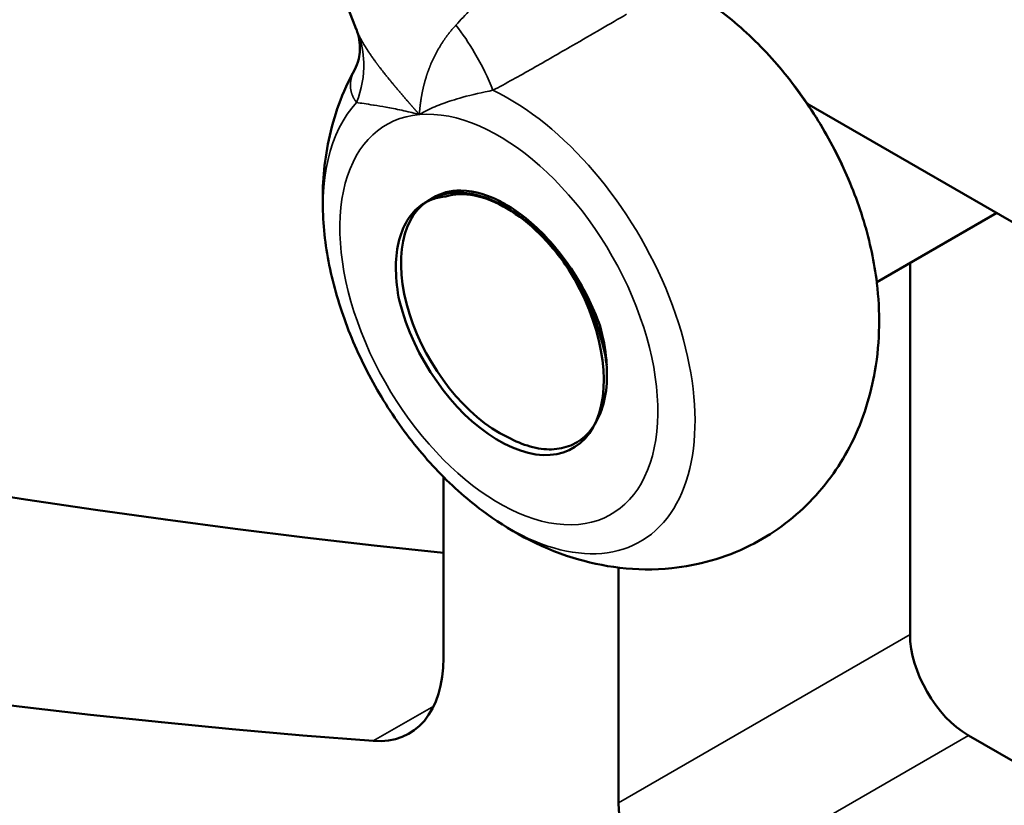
# Model space of a CAD drawing. Header units: millimetres. Extents: x 0 to 10500, y 0 to 7425.
# Tile 11 of 45: x 3501 to 3621, y 1966 to 2061. Entities that reach past the tile are written whole.
import ezdxf

# ---------------------------------------------------------------- set-up
doc = ezdxf.new("R2010")
doc.units = ezdxf.units.MM
doc.header["$LTSCALE"] = 25
doc.layers.add('Visible (ISO)', color=7, linetype='Continuous', lineweight=50)
doc.layers.add('Visible Narrow (ISO)', color=7, linetype='Continuous', lineweight=35)

msp = doc.modelspace()

# ---------------------------------------------------------------- linework, layer by layer
at = {"layer": 'Visible (ISO)'}
for p, q in [((3542.15, 2059.714), (3518.187, 2121.476)), ((3552.71, 2058.293), (3552.71, 2058.294)), ((3552.71, 2050.721), (3552.71, 2050.721)), ((3596.787, 2050.722), (3736.558, 1970.025)), ((3605.245, 2029.04), (3619.793, 2037.439)), ((3609.279, 2031.369), (3609.279, 1986.355)), ((3552.71, 1983.51), (3552.71, 2005.45)), ((3573.923, 1965.943), (3573.923, 1994.458)), ((3616.35, 1974.108), (3743.629, 1900.623))]:
    msp.add_line(p, q, dxfattribs=at)
for centre, major_axis, start_param, end_param in [((3008.238, 3839.803), (1012.5, -1753.701), 5.0873584, 5.8878504), ((2972.883, 3819.39), (1012.5, -1753.701), 5.0873584, 5.9082159), ((3559.428, 2024.526), (-8.382, 14.518), 6.2418171, 8.7305097), ((3559.428, 2024.526), (9, -15.588), 4.2546257, 7.9119948), ((3616.35, 1982.273), (-5, 8.66), 0.7853982, 2.3561945), ((3538.568, 1991.675), (10, -17.321), 5.9082159, 7.0685835), ((3580.994, 1961.86), (5, -8.66), 3.9269908, 5.4977871)]:
    msp.add_ellipse(centre, major_axis=major_axis, ratio=0.5773503, start_param=start_param, end_param=end_param, dxfattribs=at)
for points, knots in [([(3586.194, 2061.987), (3588.187, 2060.501), (3590.084, 2058.786), (3593.636, 2054.996), (3595.29, 2052.92), (3598.289, 2048.516), (3599.634, 2046.187), (3601.949, 2041.387), (3602.919, 2038.917), (3604.425, 2033.946), (3604.962, 2031.445), (3605.253, 2028.977)], [0.6684746, 0.6684746, 0.6684746, 0.6684746, 0.9246836, 0.9246836, 1.1808925, 1.1808925, 1.4371014, 1.4371014, 1.6933103, 1.6933103, 1.9495193, 1.9495193, 1.9495193, 1.9495193]), ([(3542.008, 2054.921), (3542.117, 2055.117), (3542.315, 2055.562), (3542.587, 2056.81), (3542.622, 2057.631), (3542.429, 2058.865), (3542.306, 2059.313), (3542.152, 2059.71)], [0, 0, 0, 0, 0.4711204, 0.4711204, 1.0370731, 1.0370731, 1.3708663, 1.3708663, 1.3708663, 1.3708663]), ([(3542.009, 2054.925), (3541.206, 2053.483), (3540.556, 2052.025), (3539.509, 2049.137), (3539.112, 2047.707), (3538.519, 2044.898), (3538.324, 2043.518), (3538.091, 2040.814), (3538.055, 2039.489), (3538.111, 2036.89), (3538.204, 2035.616), (3538.352, 2034.365)], [0.59437355, 0.59437355, 0.59437355, 0.59437355, 0.71391352, 0.71391352, 0.83345349, 0.83345349, 0.95299346, 0.95299346, 1.07253343, 1.07253343, 1.1920734, 1.1920734, 1.1920734, 1.1920734]), ([(3551.399, 2039.232), (3552.379, 2039.865), (3553.549, 2040.178), (3556.621, 2040.152), (3558.275, 2039.51), (3560.586, 2038.345), (3562.177, 2037.379), (3565.531, 2034.226), (3566.948, 2032.544), (3568.183, 2030.701)], [0.00002, 0.00002, 0.00002, 0.00002, 0.6054137, 0.6054137, 1.4523668, 1.4523668, 2.2402259, 2.2402259, 2.8795881, 2.8795881, 2.8795881, 2.8795881]), ([(3552.996, 2039.433), (3552.438, 2039.391), (3551.905, 2039.28), (3550.903, 2038.926), (3550.434, 2038.682), (3550.005, 2038.373)], [-0.54603404, -0.54603404, -0.54603404, -0.54603404, -0.27376461, -0.27376461, -0.00000521, -0.00000521, -0.00000521, -0.00000521]), ([(3553.606, 2039.863), (3553.211, 2039.819), (3552.829, 2039.744), (3552.092, 2039.534), (3551.738, 2039.398), (3551.399, 2039.232)], [-0.36994805, -0.36994805, -0.36994805, -0.36994805, -0.18497335, -0.18497335, -0.00001927, -0.00001927, -0.00001927, -0.00001927]), ([(3567.885, 2030.626), (3566.821, 2032.195), (3565.625, 2033.647), (3563.108, 2036.128), (3561.793, 2037.16), (3559.119, 2038.761), (3557.774, 2039.306), (3555.228, 2039.799), (3554.042, 2039.762), (3552.996, 2039.434)], [-2.2678856, -2.2678856, -2.2678856, -2.2678856, -1.6978224, -1.6978224, -1.1382762, -1.1382762, -0.5608654, -0.5608654, -0.0002123, -0.0002123, -0.0002123, -0.0002123]), ([(3553.606, 2039.863), (3554.424, 2039.954), (3555.291, 2039.912), (3556.527, 2039.674), (3556.868, 2039.591), (3558.417, 2039.134), (3559.652, 2038.558), (3561.351, 2037.487), (3561.82, 2037.162), (3562.645, 2036.535), (3563.002, 2036.244), (3563.938, 2035.434), (3564.507, 2034.89), (3565.721, 2033.616), (3566.355, 2032.873), (3567.264, 2031.688), (3567.564, 2031.274), (3568.171, 2030.388), (3568.476, 2029.914), (3569.159, 2028.778), (3569.525, 2028.111), (3570.263, 2026.633), (3570.621, 2025.821), (3571.11, 2024.547), (3571.272, 2024.087), (3571.546, 2023.226), (3571.662, 2022.825), (3571.766, 2022.428)], [0.0002528, 0.0002528, 0.0002528, 0.0002528, 0.3832004, 0.3832004, 0.5264765, 0.5264765, 1.029102, 1.029102, 1.2221982, 1.2221982, 1.3724038, 1.3724038, 1.6205191, 1.6205191, 1.9178418, 1.9178418, 2.0714743, 2.0714743, 2.2404231, 2.2404231, 2.469532, 2.469532, 2.7420298, 2.7420298, 2.8964381, 2.8964381, 3.0317529, 3.0317529, 3.0317529, 3.0317529]), ([(3550.005, 2038.373), (3549.341, 2037.896), (3548.773, 2037.264), (3547.847, 2035.734), (3547.493, 2034.83), (3547.035, 2032.813), (3546.931, 2031.702), (3546.966, 2029.324), (3547.11, 2028.056), (3547.377, 2026.755)], [-1.7219089, -1.7219089, -1.7219089, -1.7219089, -1.2974156, -1.2974156, -0.8660622, -0.8660622, -0.4365446, -0.4365446, -0.000001, -0.000001, -0.000001, -0.000001]), ([(3557.41, 2001.355), (3555.418, 2002.841), (3553.52, 2004.556), (3549.968, 2008.346), (3548.314, 2010.421), (3545.315, 2014.826), (3543.97, 2017.155), (3541.655, 2021.954), (3540.685, 2024.425), (3539.179, 2029.396), (3538.642, 2031.896), (3538.352, 2034.365)], [3.8100673, 3.8100673, 3.8100673, 3.8100673, 4.0662762, 4.0662762, 4.3224851, 4.3224851, 4.5786941, 4.5786941, 4.834903, 4.834903, 5.0911119, 5.0911119, 5.0911119, 5.0911119]), ([(3567.891, 2030.618), (3568.418, 2029.831), (3568.911, 2029.019), (3569.801, 2027.387), (3570.2, 2026.571), (3571.3, 2024.04), (3571.862, 2022.314), (3572.338, 2020.086), (3572.434, 2019.539), (3572.507, 2019.001)], [-3.2093824, -3.2093824, -3.2093824, -3.2093824, -2.8887776, -2.8887776, -2.5794247, -2.5794247, -1.9376129, -1.9376129, -1.725085, -1.725085, -1.725085, -1.725085]), ([(3568.183, 2030.701), (3568.91, 2029.617), (3569.575, 2028.478), (3570.759, 2026.136), (3571.277, 2024.933), (3571.709, 2023.728)], [0.00000841, 0.00000841, 0.00000841, 0.00000841, 0.39344731, 0.39344731, 0.78953475, 0.78953475, 0.78953475, 0.78953475]), ([(3557.41, 2001.355), (3560.554, 1999.01), (3564.146, 1996.974), (3571.966, 1994.547), (3576.018, 1993.938), (3583.54, 1994.709), (3586.828, 1995.605), (3592.573, 1998.476), (3595.057, 2000.308), (3599.26, 2004.594), (3600.939, 2007.052), (3603.662, 2012.474), (3604.537, 2015.436), (3605.667, 2022.01), (3605.651, 2025.548), (3605.257, 2028.936), (3605.255, 2028.957), (3605.253, 2028.977)], [2.473118, 2.473118, 2.473118, 2.473118, 2.8452276, 2.8452276, 3.1500666, 3.1500666, 3.3686105, 3.3686105, 3.5627475, 3.5627475, 3.7663479, 3.7663479, 4.0101832, 4.0101832, 4.3317246, 4.3317246, 4.3336661, 4.3336661, 4.3336661, 4.3336661]), ([(3571.708, 2023.728), (3572.088, 2022.327), (3572.341, 2020.946), (3572.578, 2018.323), (3572.567, 2017.08), (3572.276, 2014.797), (3571.998, 2013.758), (3571.203, 2011.95), (3570.69, 2011.177), (3570.068, 2010.558)], [0.000032, 0.000032, 0.000032, 0.000032, 0.462996, 0.462996, 0.9188961, 0.9188961, 1.3721052, 1.3721052, 1.8183711, 1.8183711, 1.8183711, 1.8183711]), ([(3570.068, 2010.558), (3569.508, 2009.999), (3568.859, 2009.566), (3567.433, 2008.974), (3566.657, 2008.811), (3565.001, 2008.764), (3564.126, 2008.882), (3562.338, 2009.385), (3561.424, 2009.766), (3560.506, 2010.272)], [0.0000129, 0.0000129, 0.0000129, 0.0000129, 0.4020317, 0.4020317, 0.7980554, 0.7980554, 1.1953222, 1.1953222, 1.5876748, 1.5876748, 1.5876748, 1.5876748])]:
    msp.add_open_spline(points, degree=3, knots=knots, dxfattribs=at)
for points in [[(3542.152, 2059.71), (3542.152, 2059.712), (3542.151, 2059.713), (3542.151, 2059.714)], [(3567.891, 2030.618), (3567.889, 2030.62), (3567.887, 2030.623), (3567.885, 2030.626)]]:
    msp.add_open_spline(points, degree=3, dxfattribs=at)
at = {"layer": 'Visible Narrow (ISO)'}
for p, q in [((3609.279, 1986.355), (3573.923, 1965.943)), ((3551.536, 1977.673), (3544.211, 1973.444)), ((3580.994, 1953.695), (3616.35, 1974.108))]:
    msp.add_line(p, q, dxfattribs=at)
for centre, major_axis, start_param, end_param in [((3582.939, 2038.101), (15.945, -27.618), 0.930274, 2.2113186), ((3560.665, 2025.241), (15.945, -27.618), 5.3529113, 8.7260723), ((3560.665, 2025.241), (-15.945, 27.618), 0.1751069, 0.930274), ((3559.428, 2024.526), (-13.63, 23.608), 4.4505897, 6.0213855), ((3559.428, 2024.526), (-13.63, 23.608), 6.0213857, 7.5921828), ((3559.428, 2024.526), (13.63, -23.608), 6.0213857, 7.5921828), ((3559.428, 2024.526), (13.63, -23.608), 4.4505897, 6.0213855)]:
    msp.add_ellipse(centre, major_axis=major_axis, ratio=0.5773503, start_param=start_param, end_param=end_param, dxfattribs=at)
for points, degree, knots in [([(3574.78, 2072.374), (3574.629, 2072.76), (3574.176, 2073.245), (3572.574, 2073.616), (3568.954, 2072.657), (3563.017, 2068.692), (3557.768, 2063.968), (3555.36, 2061.444), (3554.232, 2060.221)], 3, [-5.4037423, -5.4037423, -5.4037423, -5.4037423, -1.047885, 1.5723747, 9.4331537, 19.9141923, 25.1547117, 30.395231, 30.395231, 30.395231, 30.395231]), ([(3574.907, 2061.519), (3572.982, 2060.406), (3569.222, 2058.227), (3563.529, 2054.945), (3560.3, 2053.144), (3558.713, 2052.309)], 3, [12.033959, 12.033959, 12.033959, 12.033959, 19.9141923, 25.1547117, 30.395231, 30.395231, 30.395231, 30.395231]), ([(3554.232, 2060.221), (3553.622, 2059.561), (3553.064, 2058.861), (3552.561, 2058.131), (3551.811, 2056.876), (3551.213, 2055.57), (3550.998, 2055.041), (3550.647, 2054.066), (3550.369, 2053.07), (3550.259, 2052.621), (3550.113, 2051.942), (3549.998, 2051.255), (3549.963, 2051.025), (3549.91, 2050.641), (3549.866, 2050.256), (3549.85, 2050.102), (3549.828, 2049.869), (3549.809, 2049.635), (3549.8, 2049.524), (3549.795, 2049.446), (3549.79, 2049.367)], 5, [0, 0, 0, 0, 0, 0, 7.427793, 7.427793, 7.427793, 12.3987551, 12.3987551, 12.3987551, 16.4197871, 16.4197871, 16.4197871, 18.4303031, 18.4303031, 18.4303031, 19.7640626, 19.7640626, 19.7640626, 20.4408192, 20.4408192, 20.4408192, 20.4408192, 20.4408192, 20.4408192]), ([(3558.713, 2052.309), (3558.153, 2053.775), (3556.82, 2056.499), (3555.043, 2059.148), (3554.232, 2060.221)], 3, [0, 0, 0, 0, 6.3986897, 11.197707, 11.197707, 11.197707, 11.197707]), ([(3542.186, 2050.833), (3542.807, 2052.405), (3543.328, 2055.294), (3542.795, 2058.054), (3542.384, 2059.163)], 3, [0, 0, 0, 0, 6.4233703, 11.2408981, 11.2408981, 11.2408981, 11.2408981]), ([(3549.79, 2049.367), (3549.706, 2049.462), (3549.623, 2049.556), (3549.504, 2049.691), (3549.16, 2050.083), (3548.819, 2050.472), (3548.562, 2050.766), (3547.974, 2051.443), (3547.403, 2052.11), (3547.085, 2052.486), (3546.214, 2053.527), (3545.402, 2054.537), (3544.911, 2055.171), (3544.001, 2056.4), (3543.239, 2057.565), (3542.904, 2058.122), (3542.618, 2058.657), (3542.384, 2059.163)], 5, [0, 0, 0, 0, 0, 0, 0.8827896, 0.8827896, 0.8827896, 3.6742544, 3.6742544, 3.6742544, 7.3485088, 7.3485088, 7.3485088, 13.9604618, 13.9604618, 13.9604618, 20.4193978, 20.4193978, 20.4193978, 20.4193978, 20.4193978, 20.4193978]), ([(3542.007, 2054.921), (3541.805, 2054.558), (3541.646, 2054.194), (3541.532, 2053.832), (3541.368, 2052.976), (3541.468, 2052.15), (3541.618, 2051.684), (3541.858, 2051.243), (3542.186, 2050.833)], 5, [15.3225751, 15.3225751, 15.3225751, 15.3225751, 15.3225751, 15.3225751, 21.77482, 21.77482, 21.77482, 30.72875, 30.72875, 30.72875, 30.72875, 30.72875, 30.72875]), ([(3549.79, 2049.367), (3549.866, 2049.411), (3549.968, 2049.47), (3550.045, 2049.513), (3550.265, 2049.636), (3550.488, 2049.754), (3550.717, 2049.868), (3551.027, 2050.023), (3551.346, 2050.17), (3551.673, 2050.31), (3552.327, 2050.59), (3553.01, 2050.84), (3553.719, 2051.067), (3554.15, 2051.205), (3554.593, 2051.335), (3555.047, 2051.46), (3556.206, 2051.779), (3557.436, 2052.063), (3558.713, 2052.309)], 3, [0, 0, 0, 0, 0.5927559, 0.5927559, 0.5927559, 2.2714297, 2.2714297, 2.2714297, 4.5428594, 4.5428594, 4.5428594, 9.0857188, 9.0857188, 9.0857188, 11.8534065, 11.8534065, 11.8534065, 18.9274208, 18.9274208, 18.9274208, 18.9274208]), ([(3542.186, 2050.833), (3542.693, 2050.749), (3543.393, 2050.645), (3544.233, 2050.512), (3544.256, 2050.508), (3544.28, 2050.504), (3544.303, 2050.5), (3544.745, 2050.43), (3545.223, 2050.353), (3545.736, 2050.263), (3546.332, 2050.159), (3546.973, 2050.036), (3547.648, 2049.89), (3547.986, 2049.816), (3548.333, 2049.737), (3548.686, 2049.651), (3548.964, 2049.584), (3549.246, 2049.512), (3549.532, 2049.436), (3549.61, 2049.415), (3549.712, 2049.388), (3549.79, 2049.367)], 3, [0, 0, 0, 0, 6.8819592, 6.8819592, 6.8819592, 7.0727092, 7.0727092, 7.0727092, 10.6595722, 10.6595722, 10.6595722, 14.8198682, 14.8198682, 14.8198682, 16.9000163, 16.9000163, 16.9000163, 18.5365225, 18.5365225, 18.5365225, 18.9801643, 18.9801643, 18.9801643, 18.9801643])]:
    msp.add_open_spline(points, degree=degree, knots=knots, dxfattribs=at)
msp.add_open_spline([(3542.384, 2059.163), (3542.301, 2059.344), (3542.223, 2059.526), (3542.152, 2059.71)], degree=3, dxfattribs=at)

doc.saveas('drawing.dxf')
